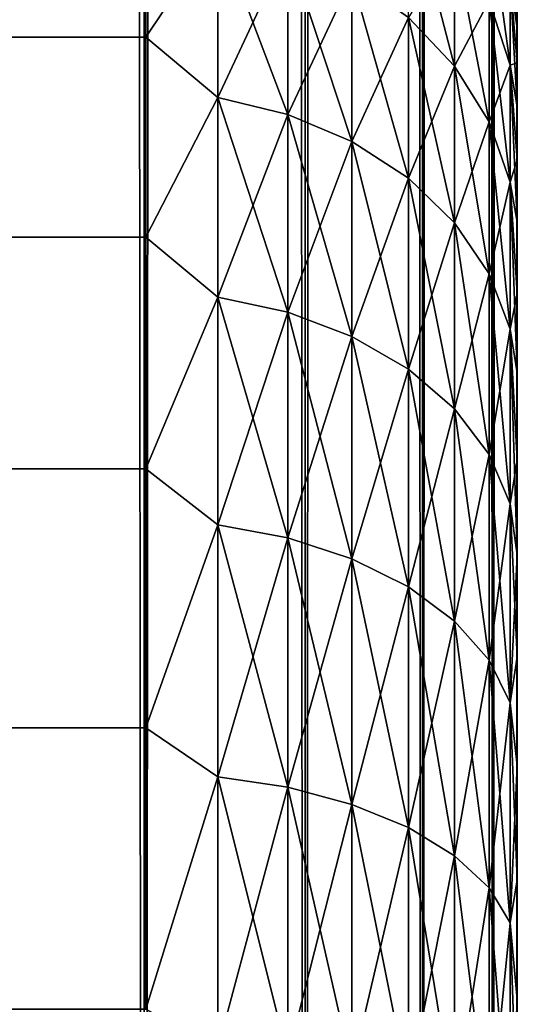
# Model space of a CAD drawing. Extents: x -265 to 265, y 0 to 1307.
# Tile 90 of 256: x 262.32 to 265, y 25.01 to 30.31. Entities that reach past the tile are written whole.
import ezdxf

# ---------------------------------------------------------------- set-up
doc = ezdxf.new("R2010")
doc.units = 0
doc.header["$LTSCALE"] = 81.481481
for name, color, linetype in [('119', 7, 'CONTINUOUS'), ('120', 7, 'CONTINUOUS'), ('73', 7, 'CONTINUOUS'), ('75', 7, 'CONTINUOUS'), ('79', 7, 'CONTINUOUS')]:
    doc.layers.add(name, color=color, linetype=linetype)

msp = doc.modelspace()

# ---------------------------------------------------------------- linework, layer by layer
at = {"layer": '119', "color": 7, "linetype": 'CONTINUOUS'}
for points in [[(261.9003, 1, 9.1314), (262.9904, 1, 7.5), (261.9003, 1299, 9.1314), (261.9003, 1, 9.1314)], [(261.9003, 1299, 9.1314), (262.9904, 1, 7.5), (262.9904, 1299, 7.5), (261.9003, 1299, 9.1314)], [(262.9904, 1, 7.5), (263.8582, 1, 5.7403), (262.9904, 1299, 7.5), (262.9904, 1, 7.5)], [(262.9904, 1299, 7.5), (263.8582, 1, 5.7403), (263.8582, 1299, 5.7403), (262.9904, 1299, 7.5)], [(263.8582, 1, 5.7403), (264.4889, 1, 3.8823), (263.8582, 1299, 5.7403), (263.8582, 1, 5.7403)], [(263.8582, 1299, 5.7403), (264.4889, 1, 3.8823), (264.4889, 1299, 3.8823), (263.8582, 1299, 5.7403)], [(264.4889, 1, 3.8823), (264.8717, 1, 1.9579), (264.4889, 1299, 3.8823), (264.4889, 1, 3.8823)], [(264.4889, 1299, 3.8823), (264.8717, 1, 1.9579), (264.8717, 1299, 1.9579), (264.4889, 1299, 3.8823)], [(264.8717, 1, 1.9579), (265, 1), (264.8717, 1299, 1.9579), (264.8717, 1, 1.9579)], [(264.8717, 1299, 1.9579), (265, 1), (265, 1299), (264.8717, 1299, 1.9579)]]:
    msp.add_3dface(points, dxfattribs=at)
at = {"layer": '120', "color": 7, "linetype": 'CONTINUOUS'}
for points in [[(262.9904, 1, -7.5), (261.9003, 1, -9.1314), (262.9904, 1299, -7.5), (262.9904, 1, -7.5)], [(262.9904, 1299, -7.5), (261.9003, 1, -9.1314), (261.9003, 1299, -9.1314), (262.9904, 1299, -7.5)], [(263.8582, 1, -5.7403), (262.9904, 1, -7.5), (263.8582, 1299, -5.7403), (263.8582, 1, -5.7403)], [(263.8582, 1299, -5.7403), (262.9904, 1, -7.5), (262.9904, 1299, -7.5), (263.8582, 1299, -5.7403)], [(264.4889, 1, -3.8823), (263.8582, 1, -5.7403), (264.4889, 1299, -3.8823), (264.4889, 1, -3.8823)], [(264.4889, 1299, -3.8823), (263.8582, 1, -5.7403), (263.8582, 1299, -5.7403), (264.4889, 1299, -3.8823)], [(264.8717, 1, -1.9579), (264.4889, 1, -3.8823), (264.8717, 1299, -1.9579), (264.8717, 1, -1.9579)], [(264.8717, 1299, -1.9579), (264.4889, 1, -3.8823), (264.4889, 1299, -3.8823), (264.8717, 1299, -1.9579)], [(265, 1299), (265, 1), (264.8717, 1, -1.9579), (265, 1299)], [(265, 1299), (264.8717, 1, -1.9579), (264.8717, 1299, -1.9579), (265, 1299)]]:
    msp.add_3dface(points, dxfattribs=at)
at = {"layer": '73', "color": 7, "linetype": 'CONTINUOUS'}
for points in [[(265, 30.3931, 28.9943), (265, 30.26, 29.7319), (265, 30.3931, 26.0057), (265, 30.3931, 28.9943)], [(265, 30.3931, 26.0057), (265, 30.26, 29.7319), (265, 30.26, 25.2681), (265, 30.3931, 26.0057)], [(265, 30.26, 29.7319), (265, 30.0747, 30.4582), (265, 30.26, 25.2681), (265, 30.26, 29.7319)], [(265, 30.26, 25.2681), (265, 30.0747, 30.4582), (265, 30.0747, 24.5418), (265, 30.26, 25.2681)], [(265, 30.0747, 30.4582), (265, 29.838, 31.1694), (265, 30.0747, 24.5418), (265, 30.0747, 30.4582)], [(265, 30.0747, 24.5418), (265, 29.838, 31.1694), (265, 29.838, 23.8306), (265, 30.0747, 24.5418)], [(265, 29.838, 31.1694), (265, 29.5511, 31.8619), (265, 29.838, 23.8306), (265, 29.838, 31.1694)], [(265, 29.838, 23.8306), (265, 29.5511, 31.8619), (265, 29.5511, 23.1381), (265, 29.838, 23.8306)], [(265, 29.5511, 31.8619), (265, 29.2156, 32.5321), (265, 29.5511, 23.1381), (265, 29.5511, 31.8619)], [(265, 29.5511, 23.1381), (265, 29.2156, 32.5321), (265, 29.2156, 22.4679), (265, 29.5511, 23.1381)], [(265, 29.2156, 32.5321), (265, 28.8332, 33.1767), (265, 29.2156, 22.4679), (265, 29.2156, 32.5321)], [(265, 29.2156, 22.4679), (265, 28.8332, 33.1767), (265, 28.8332, 21.8233), (265, 29.2156, 22.4679)], [(265, 28.8332, 33.1767), (265, 28.4057, 33.7924), (265, 28.8332, 21.8233), (265, 28.8332, 33.1767)], [(265, 28.8332, 21.8233), (265, 28.4057, 33.7924), (265, 28.4057, 21.2076), (265, 28.8332, 21.8233)], [(265, 28.4057, 33.7924), (265, 27.9354, 34.3761), (265, 28.4057, 21.2076), (265, 28.4057, 33.7924)], [(265, 28.4057, 21.2076), (265, 27.9354, 34.3761), (265, 27.9354, 20.6239), (265, 28.4057, 21.2076)], [(265, 27.9354, 34.3761), (265, 27.4246, 34.9246), (265, 27.9354, 20.6239), (265, 27.9354, 34.3761)], [(265, 27.9354, 20.6239), (265, 27.4246, 34.9246), (265, 27.4246, 20.0754), (265, 27.9354, 20.6239)], [(265, 27.4246, 34.9246), (265, 26.876, 35.4354), (265, 27.4246, 20.0754), (265, 27.4246, 34.9246)], [(265, 27.4246, 20.0754), (265, 26.876, 35.4354), (265, 26.876, 19.5646), (265, 27.4246, 20.0754)], [(265, 26.876, 35.4354), (265, 26.2924, 35.9057), (265, 26.876, 19.5646), (265, 26.876, 35.4354)], [(265, 26.876, 19.5646), (265, 26.2924, 35.9057), (265, 26.2924, 19.0943), (265, 26.876, 19.5646)], [(265, 26.2924, 35.9057), (265, 25.6767, 36.3332), (265, 26.2924, 19.0943), (265, 26.2924, 35.9057)], [(265, 26.2924, 19.0943), (265, 25.6767, 36.3332), (265, 25.6767, 18.6668), (265, 26.2924, 19.0943)], [(265, 25.6767, 36.3332), (265, 25.0321, 36.7156), (265, 25.6767, 18.6668), (265, 25.6767, 36.3332)], [(265, 25.6767, 18.6668), (265, 25.0321, 36.7156), (265, 25.0321, 18.2844), (265, 25.6767, 18.6668)], [(265, 25.0321, 36.7156), (265, 24.3618, 37.0512), (265, 25.0321, 18.2844), (265, 25.0321, 36.7156)], [(265, 25.0321, 18.2844), (265, 24.3618, 37.0512), (265, 24.3618, 17.9488), (265, 25.0321, 18.2844)]]:
    msp.add_3dface(points, dxfattribs=at)
at = {"layer": '75', "color": 7, "linetype": 'CONTINUOUS'}
for points in [[(-263, 31.0986, 33.2508), (-263, 30.2121, 34.7085), (263, 31.0986, 33.2508), (-263, 31.0986, 33.2508)], [(263, 31.0986, 33.2508), (-263, 30.2121, 34.7085), (263, 30.2121, 34.7085), (263, 31.0986, 33.2508)], [(-263, 30.2121, 20.2915), (-263, 31.0986, 21.7492), (263, 30.2121, 20.2915), (-263, 30.2121, 20.2915)], [(263, 30.2121, 20.2915), (-263, 31.0986, 21.7492), (263, 31.0986, 21.7492), (263, 30.2121, 20.2915)], [(-263, 30.2121, 34.7085), (-263, 29.1354, 36.0319), (263, 30.2121, 34.7085), (-263, 30.2121, 34.7085)], [(263, 30.2121, 34.7085), (-263, 29.1354, 36.0319), (263, 29.1354, 36.0319), (263, 30.2121, 34.7085)], [(-263, 29.1354, 18.9681), (-263, 30.2121, 20.2915), (263, 29.1354, 18.9681), (-263, 29.1354, 18.9681)], [(263, 29.1354, 18.9681), (-263, 30.2121, 20.2915), (263, 30.2121, 20.2915), (263, 29.1354, 18.9681)], [(-263, 29.1354, 36.0319), (-263, 27.8886, 37.1964), (263, 29.1354, 36.0319), (-263, 29.1354, 36.0319)], [(263, 29.1354, 36.0319), (-263, 27.8886, 37.1964), (263, 27.8886, 37.1964), (263, 29.1354, 36.0319)], [(-263, 27.8886, 17.8036), (-263, 29.1354, 18.9681), (263, 27.8886, 17.8036), (-263, 27.8886, 17.8036)], [(263, 27.8886, 17.8036), (-263, 29.1354, 18.9681), (263, 29.1354, 18.9681), (263, 27.8886, 17.8036)], [(-263, 27.8886, 37.1964), (-263, 26.4948, 38.1802), (263, 27.8886, 37.1964), (-263, 27.8886, 37.1964)], [(263, 27.8886, 37.1964), (-263, 26.4948, 38.1802), (263, 26.4948, 38.1802), (263, 27.8886, 37.1964)], [(-263, 26.4948, 16.8198), (-263, 27.8886, 17.8036), (263, 26.4948, 16.8198), (-263, 26.4948, 16.8198)], [(263, 26.4948, 16.8198), (-263, 27.8886, 17.8036), (263, 27.8886, 17.8036), (263, 26.4948, 16.8198)], [(-263, 26.4948, 38.1802), (-263, 24.98, 38.9651), (263, 26.4948, 38.1802), (-263, 26.4948, 38.1802)], [(263, 26.4948, 38.1802), (-263, 24.98, 38.9651), (263, 24.98, 38.9651), (263, 26.4948, 38.1802)], [(-263, 24.98, 16.0349), (-263, 26.4948, 16.8198), (263, 24.98, 16.0349), (-263, 24.98, 16.0349)], [(263, 24.98, 16.0349), (-263, 26.4948, 16.8198), (263, 26.4948, 16.8198), (263, 24.98, 16.0349)]]:
    msp.add_3dface(points, dxfattribs=at)
at = {"layer": '79', "color": 7, "linetype": 'CONTINUOUS'}
for points in [[(263, 30.2121, 20.2915), (263, 31.0986, 21.7492), (263.3879, 30.7924, 21.269), (263, 30.2121, 20.2915)], [(263, 31.0986, 33.2508), (263, 30.2121, 34.7085), (263.3879, 30.7924, 33.731), (263, 31.0986, 33.2508)], [(264.6625, 30.7279, 23.0564), (264.6625, 30.0561, 21.6941), (264.4134, 31.0081, 22.9403), (264.6625, 30.7279, 23.0564)], [(264.4134, 31.0081, 22.9403), (264.6625, 30.0561, 21.6941), (264.4134, 30.3187, 21.5425), (264.4134, 31.0081, 22.9403)], [(264.9616, 30.5191, 24.6814), (264.9616, 30.0612, 23.3325), (264.8476, 30.8819, 24.5842), (264.9616, 30.5191, 24.6814)], [(264.8476, 30.8819, 24.5842), (264.9616, 30.0612, 23.3325), (264.8476, 30.4082, 23.1888), (264.8476, 30.8819, 24.5842)], [(265, 30.3931, 26.0057), (265, 30.26, 25.2681), (264.9616, 30.797, 26.0785), (265, 30.3931, 26.0057)], [(264.9616, 30.797, 26.0785), (265, 30.26, 25.2681), (264.9616, 30.5191, 24.6814), (264.9616, 30.797, 26.0785)], [(263, 30.2121, 20.2915), (263.3879, 30.7924, 21.269), (263.3879, 29.8868, 19.9136), (263, 30.2121, 20.2915)], [(263, 30.2121, 34.7085), (263.3879, 29.8868, 35.0864), (263.3879, 30.7924, 33.731), (263, 30.2121, 34.7085)], [(263.3879, 29.8868, 35.0864), (263.7636, 30.6941, 33.6743), (263.3879, 30.7924, 33.731), (263.3879, 29.8868, 35.0864)], [(263.7636, 30.6941, 21.3257), (263.7636, 29.7967, 19.9827), (263.3879, 30.7924, 21.269), (263.7636, 30.6941, 21.3257)], [(263.3879, 30.7924, 21.269), (263.7636, 29.7967, 19.9827), (263.3879, 29.8868, 19.9136), (263.3879, 30.7924, 21.269)], [(263.7636, 29.7967, 35.0173), (263.7636, 30.6941, 33.6743), (263.3879, 29.8868, 35.0864), (263.7636, 29.7967, 35.0173)], [(263.7636, 29.7967, 35.0173), (264.1098, 30.5342, 33.5819), (263.7636, 30.6941, 33.6743), (263.7636, 29.7967, 35.0173)], [(264.1098, 30.5342, 21.4181), (264.1098, 29.6502, 20.0951), (263.7636, 30.6941, 21.3257), (264.1098, 30.5342, 21.4181)], [(263.7636, 30.6941, 21.3257), (264.1098, 29.6502, 20.0951), (263.7636, 29.7967, 19.9827), (263.7636, 30.6941, 21.3257)], [(264.6625, 30.0561, 33.3059), (264.6625, 30.7279, 31.9436), (264.4134, 30.3187, 33.4575), (264.6625, 30.0561, 33.3059)], [(264.6625, 30.0561, 33.3059), (264.8476, 30.4082, 31.8112), (264.6625, 30.7279, 31.9436), (264.6625, 30.0561, 33.3059)], [(264.8476, 30.4082, 23.1888), (264.8476, 29.7564, 21.8671), (264.6625, 30.7279, 23.0564), (264.8476, 30.4082, 23.1888)], [(264.6625, 30.7279, 23.0564), (264.8476, 29.7564, 21.8671), (264.6625, 30.0561, 21.6941), (264.6625, 30.7279, 23.0564)], [(264.1098, 29.6502, 34.9049), (264.1098, 30.5342, 33.5819), (263.7636, 29.7967, 35.0173), (264.1098, 29.6502, 34.9049)], [(264.1098, 29.6502, 34.9049), (264.4134, 30.3187, 33.4575), (264.1098, 30.5342, 33.5819), (264.1098, 29.6502, 34.9049)], [(264.4134, 30.3187, 21.5425), (264.4134, 29.4528, 20.2466), (264.1098, 30.5342, 21.4181), (264.4134, 30.3187, 21.5425)], [(264.1098, 30.5342, 21.4181), (264.4134, 29.4528, 20.2466), (264.1098, 29.6502, 20.0951), (264.1098, 30.5342, 21.4181)], [(264.9616, 30.0612, 31.6675), (264.9616, 30.5191, 30.3186), (264.8476, 30.4082, 31.8112), (264.9616, 30.0612, 31.6675)], [(265, 30.0747, 30.4582), (265, 30.26, 29.7319), (264.9616, 30.5191, 30.3186), (265, 30.0747, 30.4582)], [(264.9616, 30.0612, 31.6675), (265, 30.0747, 30.4582), (264.9616, 30.5191, 30.3186), (264.9616, 30.0612, 31.6675)], [(265, 30.26, 29.7319), (265, 30.3931, 28.9943), (264.9616, 30.5191, 30.3186), (265, 30.26, 29.7319)], [(265, 30.26, 25.2681), (265, 30.0747, 24.5418), (264.9616, 30.5191, 24.6814), (265, 30.26, 25.2681)], [(265, 30.0747, 24.5418), (265, 29.838, 23.8306), (264.9616, 30.5191, 24.6814), (265, 30.0747, 24.5418)], [(264.9616, 30.5191, 24.6814), (265, 29.838, 23.8306), (264.9616, 30.0612, 23.3325), (264.9616, 30.5191, 24.6814)], [(264.8476, 29.7564, 33.1329), (264.8476, 30.4082, 31.8112), (264.6625, 30.0561, 33.3059), (264.8476, 29.7564, 33.1329)], [(264.8476, 29.7564, 33.1329), (264.9616, 30.0612, 31.6675), (264.8476, 30.4082, 31.8112), (264.8476, 29.7564, 33.1329)], [(264.9616, 30.0612, 23.3325), (264.9616, 29.4312, 22.0549), (264.8476, 30.4082, 23.1888), (264.9616, 30.0612, 23.3325)], [(264.8476, 30.4082, 23.1888), (264.9616, 29.4312, 22.0549), (264.8476, 29.7564, 21.8671), (264.8476, 30.4082, 23.1888)], [(264.4134, 29.4528, 34.7534), (264.4134, 30.3187, 33.4575), (264.1098, 29.6502, 34.9049), (264.4134, 29.4528, 34.7534)], [(264.4134, 29.4528, 34.7534), (264.6625, 30.0561, 33.3059), (264.4134, 30.3187, 33.4575), (264.4134, 29.4528, 34.7534)], [(264.6625, 30.0561, 21.6941), (264.6625, 29.2123, 20.4312), (264.4134, 30.3187, 21.5425), (264.6625, 30.0561, 21.6941)], [(264.4134, 30.3187, 21.5425), (264.6625, 29.2123, 20.4312), (264.4134, 29.4528, 20.2466), (264.4134, 30.3187, 21.5425)], [(263, 29.1354, 18.9681), (263, 30.2121, 20.2915), (263.3879, 29.8868, 19.9136), (263, 29.1354, 18.9681)], [(263, 30.2121, 34.7085), (263, 29.1354, 36.0319), (263.3879, 29.8868, 35.0864), (263, 30.2121, 34.7085)], [(264.6625, 29.2123, 34.5688), (264.6625, 30.0561, 33.3059), (264.4134, 29.4528, 34.7534), (264.6625, 29.2123, 34.5688)], [(264.6625, 29.2123, 34.5688), (264.8476, 29.7564, 33.1329), (264.6625, 30.0561, 33.3059), (264.6625, 29.2123, 34.5688)], [(264.8476, 29.7564, 21.8671), (264.8476, 28.9377, 20.6419), (264.6625, 30.0561, 21.6941), (264.8476, 29.7564, 21.8671)], [(264.6625, 30.0561, 21.6941), (264.8476, 28.9377, 20.6419), (264.6625, 29.2123, 20.4312), (264.6625, 30.0561, 21.6941)], [(264.9616, 29.4312, 32.9451), (264.9616, 30.0612, 31.6675), (264.8476, 29.7564, 33.1329), (264.9616, 29.4312, 32.9451)], [(265, 29.838, 31.1694), (265, 30.0747, 30.4582), (264.9616, 30.0612, 31.6675), (265, 29.838, 31.1694)], [(265, 29.5511, 31.8619), (265, 29.838, 31.1694), (264.9616, 30.0612, 31.6675), (265, 29.5511, 31.8619)], [(264.9616, 29.4312, 32.9451), (265, 29.5511, 31.8619), (264.9616, 30.0612, 31.6675), (264.9616, 29.4312, 32.9451)], [(265, 29.838, 23.8306), (265, 29.5511, 23.1381), (264.9616, 30.0612, 23.3325), (265, 29.838, 23.8306)], [(265, 29.5511, 23.1381), (265, 29.2156, 22.4679), (264.9616, 30.0612, 23.3325), (265, 29.5511, 23.1381)], [(264.9616, 30.0612, 23.3325), (265, 29.2156, 22.4679), (264.9616, 29.4312, 22.0549), (264.9616, 30.0612, 23.3325)], [(263, 29.1354, 18.9681), (263.3879, 29.8868, 19.9136), (263.3879, 28.812, 18.688), (263, 29.1354, 18.9681)], [(263, 29.1354, 36.0319), (263.3879, 28.812, 36.312), (263.3879, 29.8868, 35.0864), (263, 29.1354, 36.0319)], [(263.3879, 28.812, 36.312), (263.7636, 29.7967, 35.0173), (263.3879, 29.8868, 35.0864), (263.3879, 28.812, 36.312)], [(263.7636, 29.7967, 19.9827), (263.7636, 28.7317, 18.7683), (263.3879, 29.8868, 19.9136), (263.7636, 29.7967, 19.9827)], [(263.3879, 29.8868, 19.9136), (263.7636, 28.7317, 18.7683), (263.3879, 28.812, 18.688), (263.3879, 29.8868, 19.9136)], [(263.7636, 28.7317, 36.2317), (263.7636, 29.7967, 35.0173), (263.3879, 28.812, 36.312), (263.7636, 28.7317, 36.2317)], [(263.7636, 28.7317, 36.2317), (264.1098, 29.6502, 34.9049), (263.7636, 29.7967, 35.0173), (263.7636, 28.7317, 36.2317)], [(264.1098, 29.6502, 20.0951), (264.1098, 28.6011, 18.8989), (263.7636, 29.7967, 19.9827), (264.1098, 29.6502, 20.0951)], [(263.7636, 29.7967, 19.9827), (264.1098, 28.6011, 18.8989), (263.7636, 28.7317, 18.7683), (263.7636, 29.7967, 19.9827)], [(264.8476, 28.9377, 34.3581), (264.8476, 29.7564, 33.1329), (264.6625, 29.2123, 34.5688), (264.8476, 28.9377, 34.3581)], [(264.8476, 28.9377, 34.3581), (264.9616, 29.4312, 32.9451), (264.8476, 29.7564, 33.1329), (264.8476, 28.9377, 34.3581)], [(264.9616, 29.4312, 22.0549), (264.9616, 28.6398, 20.8705), (264.8476, 29.7564, 21.8671), (264.9616, 29.4312, 22.0549)], [(264.8476, 29.7564, 21.8671), (264.9616, 28.6398, 20.8705), (264.8476, 28.9377, 20.6419), (264.8476, 29.7564, 21.8671)], [(264.1098, 28.6011, 36.1011), (264.1098, 29.6502, 34.9049), (263.7636, 28.7317, 36.2317), (264.1098, 28.6011, 36.1011)], [(264.1098, 28.6011, 36.1011), (264.4134, 29.4528, 34.7534), (264.1098, 29.6502, 34.9049), (264.1098, 28.6011, 36.1011)], [(264.4134, 29.4528, 20.2466), (264.4134, 28.4252, 19.0748), (264.1098, 29.6502, 20.0951), (264.4134, 29.4528, 20.2466)], [(264.1098, 29.6502, 20.0951), (264.4134, 28.4252, 19.0748), (264.1098, 28.6011, 18.8989), (264.1098, 29.6502, 20.0951)], [(265, 29.2156, 32.5321), (265, 29.5511, 31.8619), (264.9616, 29.4312, 32.9451), (265, 29.2156, 32.5321)], [(264.4134, 28.4252, 35.9252), (264.4134, 29.4528, 34.7534), (264.1098, 28.6011, 36.1011), (264.4134, 28.4252, 35.9252)], [(264.4134, 28.4252, 35.9252), (264.6625, 29.2123, 34.5688), (264.4134, 29.4528, 34.7534), (264.4134, 28.4252, 35.9252)], [(264.6625, 29.2123, 20.4312), (264.6625, 28.2108, 19.2892), (264.4134, 29.4528, 20.2466), (264.6625, 29.2123, 20.4312)], [(264.4134, 29.4528, 20.2466), (264.6625, 28.2108, 19.2892), (264.4134, 28.4252, 19.0748), (264.4134, 29.4528, 20.2466)], [(264.9616, 28.6398, 34.1295), (264.9616, 29.4312, 32.9451), (264.8476, 28.9377, 34.3581), (264.9616, 28.6398, 34.1295)], [(265, 28.8332, 33.1767), (265, 29.2156, 32.5321), (264.9616, 29.4312, 32.9451), (265, 28.8332, 33.1767)], [(264.9616, 28.6398, 34.1295), (265, 28.8332, 33.1767), (264.9616, 29.4312, 32.9451), (264.9616, 28.6398, 34.1295)], [(265, 29.2156, 22.4679), (265, 28.8332, 21.8233), (264.9616, 29.4312, 22.0549), (265, 29.2156, 22.4679)], [(265, 28.8332, 21.8233), (265, 28.4057, 21.2076), (264.9616, 29.4312, 22.0549), (265, 28.8332, 21.8233)], [(264.9616, 29.4312, 22.0549), (265, 28.4057, 21.2076), (264.9616, 28.6398, 20.8705), (264.9616, 29.4312, 22.0549)], [(264.6625, 28.2108, 35.7108), (264.6625, 29.2123, 34.5688), (264.4134, 28.4252, 35.9252), (264.6625, 28.2108, 35.7108)], [(264.6625, 28.2108, 35.7108), (264.8476, 28.9377, 34.3581), (264.6625, 29.2123, 34.5688), (264.6625, 28.2108, 35.7108)], [(264.8476, 28.9377, 20.6419), (264.8476, 27.9661, 19.5339), (264.6625, 29.2123, 20.4312), (264.8476, 28.9377, 20.6419)], [(264.6625, 29.2123, 20.4312), (264.8476, 27.9661, 19.5339), (264.6625, 28.2108, 19.2892), (264.6625, 29.2123, 20.4312)], [(263, 27.8886, 17.8036), (263, 29.1354, 18.9681), (263.3879, 28.812, 18.688), (263, 27.8886, 17.8036)], [(263, 29.1354, 36.0319), (263, 27.8886, 37.1964), (263.3879, 28.812, 36.312), (263, 29.1354, 36.0319)], [(264.8476, 27.9661, 35.4661), (264.8476, 28.9377, 34.3581), (264.6625, 28.2108, 35.7108), (264.8476, 27.9661, 35.4661)], [(264.8476, 27.9661, 35.4661), (264.9616, 28.6398, 34.1295), (264.8476, 28.9377, 34.3581), (264.8476, 27.9661, 35.4661)], [(264.9616, 28.6398, 20.8705), (264.9616, 27.7005, 19.7995), (264.8476, 28.9377, 20.6419), (264.9616, 28.6398, 20.8705)], [(264.8476, 28.9377, 20.6419), (264.9616, 27.7005, 19.7995), (264.8476, 27.9661, 19.5339), (264.8476, 28.9377, 20.6419)], [(263, 27.8886, 17.8036), (263.3879, 28.812, 18.688), (263.3879, 27.5864, 17.6132), (263, 27.8886, 17.8036)], [(263, 27.8886, 37.1964), (263.3879, 27.5864, 37.3868), (263.3879, 28.812, 36.312), (263, 27.8886, 37.1964)], [(263.3879, 27.5864, 37.3868), (263.7636, 28.7317, 36.2317), (263.3879, 28.812, 36.312), (263.3879, 27.5864, 37.3868)], [(263.7636, 28.7317, 18.7683), (263.7636, 27.5173, 17.7033), (263.3879, 28.812, 18.688), (263.7636, 28.7317, 18.7683)], [(263.3879, 28.812, 18.688), (263.7636, 27.5173, 17.7033), (263.3879, 27.5864, 17.6132), (263.3879, 28.812, 18.688)], [(265, 28.4057, 33.7924), (265, 28.8332, 33.1767), (264.9616, 28.6398, 34.1295), (265, 28.4057, 33.7924)], [(263.7636, 27.5173, 37.2967), (263.7636, 28.7317, 36.2317), (263.3879, 27.5864, 37.3868), (263.7636, 27.5173, 37.2967)], [(263.7636, 27.5173, 37.2967), (264.1098, 28.6011, 36.1011), (263.7636, 28.7317, 36.2317), (263.7636, 27.5173, 37.2967)], [(264.1098, 28.6011, 18.8989), (264.1098, 27.4049, 17.8498), (263.7636, 28.7317, 18.7683), (264.1098, 28.6011, 18.8989)], [(263.7636, 28.7317, 18.7683), (264.1098, 27.4049, 17.8498), (263.7636, 27.5173, 17.7033), (263.7636, 28.7317, 18.7683)], [(264.9616, 27.7005, 35.2005), (264.9616, 28.6398, 34.1295), (264.8476, 27.9661, 35.4661), (264.9616, 27.7005, 35.2005)], [(265, 27.9354, 34.3761), (265, 28.4057, 33.7924), (264.9616, 28.6398, 34.1295), (265, 27.9354, 34.3761)], [(264.9616, 27.7005, 35.2005), (265, 27.9354, 34.3761), (264.9616, 28.6398, 34.1295), (264.9616, 27.7005, 35.2005)], [(265, 28.4057, 21.2076), (265, 27.9354, 20.6239), (264.9616, 28.6398, 20.8705), (265, 28.4057, 21.2076)], [(265, 27.9354, 20.6239), (265, 27.4246, 20.0754), (264.9616, 28.6398, 20.8705), (265, 27.9354, 20.6239)], [(264.9616, 28.6398, 20.8705), (265, 27.4246, 20.0754), (264.9616, 27.7005, 19.7995), (264.9616, 28.6398, 20.8705)], [(264.1098, 27.4049, 37.1502), (264.1098, 28.6011, 36.1011), (263.7636, 27.5173, 37.2967), (264.1098, 27.4049, 37.1502)], [(264.1098, 27.4049, 37.1502), (264.4134, 28.4252, 35.9252), (264.1098, 28.6011, 36.1011), (264.1098, 27.4049, 37.1502)], [(264.4134, 28.4252, 19.0748), (264.4134, 27.2534, 18.0472), (264.1098, 28.6011, 18.8989), (264.4134, 28.4252, 19.0748)], [(264.1098, 28.6011, 18.8989), (264.4134, 27.2534, 18.0472), (264.1098, 27.4049, 17.8498), (264.1098, 28.6011, 18.8989)], [(264.4134, 27.2534, 36.9528), (264.4134, 28.4252, 35.9252), (264.1098, 27.4049, 37.1502), (264.4134, 27.2534, 36.9528)], [(264.4134, 27.2534, 36.9528), (264.6625, 28.2108, 35.7108), (264.4134, 28.4252, 35.9252), (264.4134, 27.2534, 36.9528)], [(264.6625, 28.2108, 19.2892), (264.6625, 27.0688, 18.2877), (264.4134, 28.4252, 19.0748), (264.6625, 28.2108, 19.2892)], [(264.4134, 28.4252, 19.0748), (264.6625, 27.0688, 18.2877), (264.4134, 27.2534, 18.0472), (264.4134, 28.4252, 19.0748)], [(264.6625, 27.0688, 36.7123), (264.6625, 28.2108, 35.7108), (264.4134, 27.2534, 36.9528), (264.6625, 27.0688, 36.7123)], [(264.6625, 27.0688, 36.7123), (264.8476, 27.9661, 35.4661), (264.6625, 28.2108, 35.7108), (264.6625, 27.0688, 36.7123)], [(264.8476, 27.9661, 19.5339), (264.8476, 26.8581, 18.5623), (264.6625, 28.2108, 19.2892), (264.8476, 27.9661, 19.5339)], [(264.6625, 28.2108, 19.2892), (264.8476, 26.8581, 18.5623), (264.6625, 27.0688, 18.2877), (264.6625, 28.2108, 19.2892)], [(264.8476, 26.8581, 36.4377), (264.8476, 27.9661, 35.4661), (264.6625, 27.0688, 36.7123), (264.8476, 26.8581, 36.4377)], [(264.8476, 26.8581, 36.4377), (264.9616, 27.7005, 35.2005), (264.8476, 27.9661, 35.4661), (264.8476, 26.8581, 36.4377)], [(264.9616, 27.7005, 19.7995), (264.9616, 26.6295, 18.8602), (264.8476, 27.9661, 19.5339), (264.9616, 27.7005, 19.7995)], [(264.8476, 27.9661, 19.5339), (264.9616, 26.6295, 18.8602), (264.8476, 26.8581, 18.5623), (264.8476, 27.9661, 19.5339)], [(265, 27.4246, 34.9246), (265, 27.9354, 34.3761), (264.9616, 27.7005, 35.2005), (265, 27.4246, 34.9246)], [(263, 26.4948, 16.8198), (263, 27.8886, 17.8036), (263.3879, 27.5864, 17.6132), (263, 26.4948, 16.8198)], [(263, 27.8886, 37.1964), (263, 26.4948, 38.1802), (263.3879, 27.5864, 37.3868), (263, 27.8886, 37.1964)], [(264.9616, 26.6295, 36.1398), (264.9616, 27.7005, 35.2005), (264.8476, 26.8581, 36.4377), (264.9616, 26.6295, 36.1398)], [(264.9616, 26.6295, 36.1398), (265, 27.4246, 34.9246), (264.9616, 27.7005, 35.2005), (264.9616, 26.6295, 36.1398)], [(265, 27.4246, 20.0754), (265, 26.876, 19.5646), (264.9616, 27.7005, 19.7995), (265, 27.4246, 20.0754)], [(264.9616, 27.7005, 19.7995), (265, 26.876, 19.5646), (264.9616, 26.6295, 18.8602), (264.9616, 27.7005, 19.7995)], [(263, 26.4948, 16.8198), (263.3879, 27.5864, 17.6132), (263.3879, 26.231, 16.7076), (263, 26.4948, 16.8198)], [(263, 26.4948, 38.1802), (263.3879, 26.231, 38.2924), (263.3879, 27.5864, 37.3868), (263, 26.4948, 38.1802)], [(263.3879, 26.231, 38.2924), (263.7636, 27.5173, 37.2967), (263.3879, 27.5864, 37.3868), (263.3879, 26.231, 38.2924)], [(263.7636, 27.5173, 17.7033), (263.7636, 26.1743, 16.8059), (263.3879, 27.5864, 17.6132), (263.7636, 27.5173, 17.7033)], [(263.3879, 27.5864, 17.6132), (263.7636, 26.1743, 16.8059), (263.3879, 26.231, 16.7076), (263.3879, 27.5864, 17.6132)], [(263.7636, 26.1743, 38.1941), (263.7636, 27.5173, 37.2967), (263.3879, 26.231, 38.2924), (263.7636, 26.1743, 38.1941)], [(263.7636, 26.1743, 38.1941), (264.1098, 27.4049, 37.1502), (263.7636, 27.5173, 37.2967), (263.7636, 26.1743, 38.1941)], [(264.1098, 27.4049, 17.8498), (264.1098, 26.0819, 16.9658), (263.7636, 27.5173, 17.7033), (264.1098, 27.4049, 17.8498)], [(263.7636, 27.5173, 17.7033), (264.1098, 26.0819, 16.9658), (263.7636, 26.1743, 16.8059), (263.7636, 27.5173, 17.7033)], [(264.1098, 26.0819, 38.0342), (264.1098, 27.4049, 37.1502), (263.7636, 26.1743, 38.1941), (264.1098, 26.0819, 38.0342)], [(264.1098, 26.0819, 38.0342), (264.4134, 27.2534, 36.9528), (264.1098, 27.4049, 37.1502), (264.1098, 26.0819, 38.0342)], [(264.4134, 27.2534, 18.0472), (264.4134, 25.9575, 17.1813), (264.1098, 27.4049, 17.8498), (264.4134, 27.2534, 18.0472)], [(264.1098, 27.4049, 17.8498), (264.4134, 25.9575, 17.1813), (264.1098, 26.0819, 16.9658), (264.1098, 27.4049, 17.8498)], [(265, 26.876, 35.4354), (265, 27.4246, 34.9246), (264.9616, 26.6295, 36.1398), (265, 26.876, 35.4354)], [(264.4134, 25.9575, 37.8187), (264.4134, 27.2534, 36.9528), (264.1098, 26.0819, 38.0342), (264.4134, 25.9575, 37.8187)], [(264.4134, 25.9575, 37.8187), (264.6625, 27.0688, 36.7123), (264.4134, 27.2534, 36.9528), (264.4134, 25.9575, 37.8187)], [(264.6625, 27.0688, 18.2877), (264.6625, 25.8059, 17.4439), (264.4134, 27.2534, 18.0472), (264.6625, 27.0688, 18.2877)], [(264.4134, 27.2534, 18.0472), (264.6625, 25.8059, 17.4439), (264.4134, 25.9575, 17.1813), (264.4134, 27.2534, 18.0472)], [(264.6625, 25.8059, 37.5561), (264.6625, 27.0688, 36.7123), (264.4134, 25.9575, 37.8187), (264.6625, 25.8059, 37.5561)], [(264.6625, 25.8059, 37.5561), (264.8476, 26.8581, 36.4377), (264.6625, 27.0688, 36.7123), (264.6625, 25.8059, 37.5561)], [(264.8476, 26.8581, 18.5623), (264.8476, 25.6329, 17.7436), (264.6625, 27.0688, 18.2877), (264.8476, 26.8581, 18.5623)], [(264.6625, 27.0688, 18.2877), (264.8476, 25.6329, 17.7436), (264.6625, 25.8059, 17.4439), (264.6625, 27.0688, 18.2877)], [(265, 26.2924, 35.9057), (265, 26.876, 35.4354), (264.9616, 26.6295, 36.1398), (265, 26.2924, 35.9057)], [(265, 26.876, 19.5646), (265, 26.2924, 19.0943), (264.9616, 26.6295, 18.8602), (265, 26.876, 19.5646)], [(264.8476, 25.6329, 37.2564), (264.8476, 26.8581, 36.4377), (264.6625, 25.8059, 37.5561), (264.8476, 25.6329, 37.2564)], [(264.8476, 25.6329, 37.2564), (264.9616, 26.6295, 36.1398), (264.8476, 26.8581, 36.4377), (264.8476, 25.6329, 37.2564)], [(264.9616, 26.6295, 18.8602), (264.9616, 25.4451, 18.0688), (264.8476, 26.8581, 18.5623), (264.9616, 26.6295, 18.8602)], [(264.8476, 26.8581, 18.5623), (264.9616, 25.4451, 18.0688), (264.8476, 25.6329, 17.7436), (264.8476, 26.8581, 18.5623)], [(264.9616, 25.4451, 36.9312), (264.9616, 26.6295, 36.1398), (264.8476, 25.6329, 37.2564), (264.9616, 25.4451, 36.9312)], [(264.9616, 25.4451, 36.9312), (265, 26.2924, 35.9057), (264.9616, 26.6295, 36.1398), (264.9616, 25.4451, 36.9312)], [(265, 26.2924, 19.0943), (265, 25.6767, 18.6668), (264.9616, 26.6295, 18.8602), (265, 26.2924, 19.0943)], [(264.9616, 26.6295, 18.8602), (265, 25.6767, 18.6668), (264.9616, 25.4451, 18.0688), (264.9616, 26.6295, 18.8602)], [(263, 24.98, 16.0349), (263, 26.4948, 16.8198), (263.3879, 26.231, 16.7076), (263, 24.98, 16.0349)], [(263, 26.4948, 38.1802), (263, 24.98, 38.9651), (263.3879, 26.231, 38.2924), (263, 26.4948, 38.1802)], [(265, 25.6767, 36.3332), (265, 26.2924, 35.9057), (264.9616, 25.4451, 36.9312), (265, 25.6767, 36.3332)], [(263, 24.98, 16.0349), (263.3879, 26.231, 16.7076), (263.3879, 24.769, 15.9866), (263, 24.98, 16.0349)], [(263, 24.98, 38.9651), (263.3879, 24.769, 39.0134), (263.3879, 26.231, 38.2924), (263, 24.98, 38.9651)], [(263.3879, 24.769, 39.0134), (263.7636, 26.1743, 38.1941), (263.3879, 26.231, 38.2924), (263.3879, 24.769, 39.0134)], [(263.7636, 26.1743, 16.8059), (263.7636, 24.7256, 16.0915), (263.3879, 26.231, 16.7076), (263.7636, 26.1743, 16.8059)], [(263.3879, 26.231, 16.7076), (263.7636, 24.7256, 16.0915), (263.3879, 24.769, 15.9866), (263.3879, 26.231, 16.7076)], [(263.7636, 24.7256, 38.9085), (263.7636, 26.1743, 38.1941), (263.3879, 24.769, 39.0134), (263.7636, 24.7256, 38.9085)], [(263.7636, 24.7256, 38.9085), (264.1098, 26.0819, 38.0342), (263.7636, 26.1743, 38.1941), (263.7636, 24.7256, 38.9085)], [(264.1098, 26.0819, 16.9658), (264.1098, 24.6549, 16.2621), (263.7636, 26.1743, 16.8059), (264.1098, 26.0819, 16.9658)], [(263.7636, 26.1743, 16.8059), (264.1098, 24.6549, 16.2621), (263.7636, 24.7256, 16.0915), (263.7636, 26.1743, 16.8059)], [(264.1098, 24.6549, 38.7379), (264.1098, 26.0819, 38.0342), (263.7636, 24.7256, 38.9085), (264.1098, 24.6549, 38.7379)], [(264.1098, 24.6549, 38.7379), (264.4134, 25.9575, 37.8187), (264.1098, 26.0819, 38.0342), (264.1098, 24.6549, 38.7379)], [(264.4134, 25.9575, 17.1813), (264.4134, 24.5597, 16.4919), (264.1098, 26.0819, 16.9658), (264.4134, 25.9575, 17.1813)], [(264.1098, 26.0819, 16.9658), (264.4134, 24.5597, 16.4919), (264.1098, 24.6549, 16.2621), (264.1098, 26.0819, 16.9658)], [(264.4134, 24.5597, 38.5081), (264.4134, 25.9575, 37.8187), (264.1098, 24.6549, 38.7379), (264.4134, 24.5597, 38.5081)], [(264.4134, 24.5597, 38.5081), (264.6625, 25.8059, 37.5561), (264.4134, 25.9575, 37.8187), (264.4134, 24.5597, 38.5081)], [(264.6625, 25.8059, 17.4439), (264.6625, 24.4436, 16.7721), (264.4134, 25.9575, 17.1813), (264.6625, 25.8059, 17.4439)], [(264.4134, 25.9575, 17.1813), (264.6625, 24.4436, 16.7721), (264.4134, 24.5597, 16.4919), (264.4134, 25.9575, 17.1813)], [(264.6625, 24.4436, 38.2279), (264.6625, 25.8059, 37.5561), (264.4134, 24.5597, 38.5081), (264.6625, 24.4436, 38.2279)], [(264.6625, 24.4436, 38.2279), (264.8476, 25.6329, 37.2564), (264.6625, 25.8059, 37.5561), (264.6625, 24.4436, 38.2279)], [(264.8476, 25.6329, 17.7436), (264.8476, 24.3112, 17.0918), (264.6625, 25.8059, 17.4439), (264.8476, 25.6329, 17.7436)], [(264.6625, 25.8059, 17.4439), (264.8476, 24.3112, 17.0918), (264.6625, 24.4436, 16.7721), (264.6625, 25.8059, 17.4439)], [(265, 25.0321, 36.7156), (265, 25.6767, 36.3332), (264.9616, 25.4451, 36.9312), (265, 25.0321, 36.7156)], [(265, 25.6767, 18.6668), (265, 25.0321, 18.2844), (264.9616, 25.4451, 18.0688), (265, 25.6767, 18.6668)], [(264.8476, 24.3112, 37.9082), (264.8476, 25.6329, 37.2564), (264.6625, 24.4436, 38.2279), (264.8476, 24.3112, 37.9082)], [(264.8476, 24.3112, 37.9082), (264.9616, 25.4451, 36.9312), (264.8476, 25.6329, 37.2564), (264.8476, 24.3112, 37.9082)], [(264.9616, 25.4451, 18.0688), (264.9616, 24.1675, 17.4388), (264.8476, 25.6329, 17.7436), (264.9616, 25.4451, 18.0688)], [(264.8476, 25.6329, 17.7436), (264.9616, 24.1675, 17.4388), (264.8476, 24.3112, 17.0918), (264.8476, 25.6329, 17.7436)], [(264.9616, 24.1675, 37.5612), (264.9616, 25.4451, 36.9312), (264.8476, 24.3112, 37.9082), (264.9616, 24.1675, 37.5612)], [(264.9616, 24.1675, 37.5612), (265, 25.0321, 36.7156), (264.9616, 25.4451, 36.9312), (264.9616, 24.1675, 37.5612)], [(265, 25.0321, 18.2844), (265, 24.3618, 17.9488), (264.9616, 25.4451, 18.0688), (265, 25.0321, 18.2844)], [(264.9616, 25.4451, 18.0688), (265, 24.3618, 17.9488), (264.9616, 24.1675, 17.4388), (264.9616, 25.4451, 18.0688)], [(265, 24.3618, 37.0512), (265, 25.0321, 36.7156), (264.9616, 24.1675, 37.5612), (265, 24.3618, 37.0512)]]:
    msp.add_3dface(points, dxfattribs=at)

doc.saveas('drawing.dxf')
